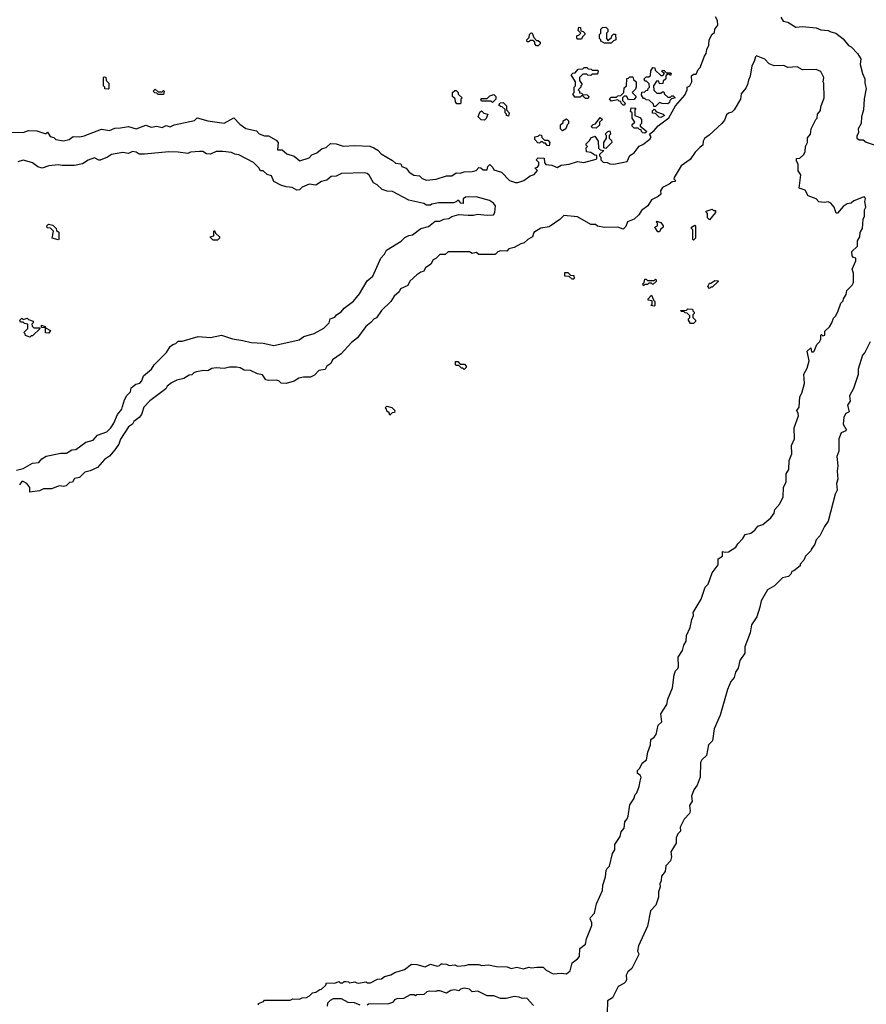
# Model space of a CAD drawing. Extents: x 2494118 to 2687960, y 757339 to 915227.
# Tile 120 of 256: x 2632739 to 2639018, y 771030 to 778335. Entities that reach past the tile are written whole.
import ezdxf

# ---------------------------------------------------------------- set-up
doc = ezdxf.new("R2010")
doc.units = 0

msp = doc.modelspace()

# ---------------------------------------------------------------- linework, layer by layer
at = {"layer": '0CON20XD'}
for points in [[(2632615, 777500), (2632765, 777498), (2632805, 777512.5), (2632865, 777510), (2632925, 777490), (2632935, 777490), (2632945, 777500), (2632965, 777467.5), (2632991.2, 777461.2), (2633007.5, 777445), (2633065, 777437.1), (2633105, 777446.7), (2633135, 777467.5), (2633185, 777466.2), (2633217.3, 777472.7), (2633345, 777523.3), (2633405, 777512.9), (2633445, 777529.4), (2633486.1, 777533.9), (2633545, 777543.3), (2633603.6, 777526.4), (2633675, 777552.5), (2633715, 777537.1), (2633755, 777546), (2633795, 777534.2), (2633825, 777548.8), (2633855, 777539.2), (2633885, 777554), (2634035, 777587.5), (2634055, 777607.5), (2634135, 777583.8), (2634255, 777566.2), (2634327.5, 777607.5), (2634370.7, 777560.7), (2634415, 777526.7), (2634495, 777510), (2634515, 777487.5), (2634555, 777473.3), (2634585, 777472.5), (2634640.7, 777440.7), (2634656.7, 777425), (2634650, 777370), (2634685, 777370), (2634720.5, 777340.5), (2634773.6, 777323.6), (2634817, 777287), (2634885, 777310), (2634906.7, 777333.3), (2634943.8, 777346.2), (2634981.7, 777378.3), (2635012.3, 777387.7), (2635045, 777416.2), (2635085, 777413.3), (2635137.7, 777397.7), (2635225, 777401.2), (2635335, 777396.7), (2635365, 777383.8), (2635395, 777366.7), (2635418.7, 777338.7), (2635505, 777291.2), (2635525, 777270), (2635566.7, 777266.7), (2635572.5, 777245), (2635605, 777232.5), (2635626.7, 777205), (2635661.7, 777181.7), (2635705, 777176.2), (2635725, 777158), (2635755.6, 777145.6), (2635827.6, 777152.4), (2635905, 777176), (2635945, 777177.1), (2635975, 777200), (2636005, 777197.5), (2636035, 777206.2), (2636095, 777208), (2636124, 777216), (2636145, 777237.5), (2636160, 777235), (2636175, 777220), (2636205, 777220), (2636210, 777245), (2636225, 777260), (2636248.3, 777238.3), (2636255, 777220), (2636313, 777203), (2636371.7, 777141.7), (2636415, 777126.7), (2636433.6, 777126.4), (2636478.6, 777141.4), (2636525, 777177.5), (2636555, 777187.5), (2636580, 777215), (2636560, 777235), (2636578.3, 777241.7), (2636590, 777255), (2636590, 777275), (2636570, 777295), (2636585, 777310), (2636628.3, 777308.3), (2636630, 777275), (2636641.7, 777261.7), (2636685, 777256.7), (2636725, 777238), (2636755, 777256.2), (2636815, 777263.8), (2636875, 777282.5), (2636923.6, 777276.4), (2637015, 777300), (2637020, 777305), (2637018.3, 777328.3), (2637005, 777330), (2636975, 777350), (2636942.5, 777355), (2636940, 777385), (2636950, 777395), (2636940, 777405), (2636940, 777415), (2636968.3, 777441.7), (2636975, 777457.5), (2637005, 777470), (2637030, 777435), (2637031.7, 777381.7), (2637045, 777370), (2637070, 777365), (2637040, 777335), (2637040, 777325), (2637050, 777315), (2637050, 777295), (2637065, 777277.5), (2637095, 777276.7), (2637116.7, 777266.7), (2637145, 777263.8), (2637245, 777283.8), (2637263.6, 777326.4), (2637295, 777347.5), (2637333.8, 777396.2), (2637360.7, 777409.3), (2637411.7, 777448.3), (2637422.5, 777465), (2637410, 777485), (2637445, 777512.5), (2637475, 777547.5), (2637553, 777607), (2637602.5, 777695), (2637672.5, 777775), (2637690, 777815), (2637690, 777835), (2637710, 777845), (2637722.5, 777875), (2637721.7, 777918.3), (2637735, 777930), (2637755, 777930), (2637770, 777965), (2637785, 777980), (2637816.4, 778063.6), (2637830, 778085), (2637833.8, 778115), (2637848.8, 778145), (2637852.5, 778185), (2637873.3, 778226.7), (2637890.7, 778239.3), (2637893.3, 778265), (2637915.8, 778294.2), (2637915, 778330), (2637900, 778355)], [(2638382.7, 778352.7), (2638400, 778325), (2638435, 778316), (2638495, 778279.2), (2638545, 778283.8), (2638645, 778275.8), (2638680.3, 778260.3), (2638735, 778256), (2638754.2, 778244.2), (2638792.5, 778235), (2638845, 778193.3), (2638884.3, 778144.3), (2638905, 778133.3), (2638953.3, 778085), (2638976.2, 778045), (2638972.3, 778002.3), (2638988.8, 777935), (2639006.7, 777895), (2639006.2, 777865), (2639016.2, 777825), (2639002.3, 777747.7), (2638996.2, 777665), (2638981.2, 777615), (2638980, 777565), (2638956, 777525), (2638958.8, 777495), (2638946.1, 777473.9), (2638946.2, 777455), (2638965, 777443.3), (2638995, 777442.5), (2639016.2, 777426.2), (2639098.3, 777398.3)], [(2636905, 778190), (2636875, 778190), (2636870, 778195), (2636870, 778215), (2636888.3, 778221.7), (2636900, 778235), (2636880, 778255), (2636885, 778280), (2636898.3, 778278.3), (2636901.7, 778251.7), (2636918.3, 778248.3), (2636930, 778235), (2636930, 778225), (2636911.7, 778208.3), (2636905, 778190)], [(2637125, 778160), (2637075, 778160), (2637050, 778175), (2637050, 778185), (2637040, 778195), (2637040, 778225), (2637050, 778235), (2637050, 778265), (2637061.7, 778278.3), (2637085, 778280), (2637100, 778265), (2637100, 778245), (2637090, 778235), (2637090, 778195), (2637101.7, 778181.7), (2637128.3, 778201.7), (2637130, 778215), (2637141.7, 778228.3), (2637158.3, 778228.3), (2637160, 778185), (2637141.7, 778178.3), (2637125, 778160)], [(2636585, 778140), (2636571.7, 778141.7), (2636560, 778155), (2636558.3, 778168.3), (2636545, 778180), (2636525, 778180), (2636515, 778170), (2636501.7, 778171.7), (2636500, 778185), (2636518.3, 778201.7), (2636520, 778225), (2636531.7, 778238.3), (2636540, 778235), (2636551.7, 778201.7), (2636571.7, 778181.7), (2636585, 778180), (2636598.3, 778168.3), (2636600, 778155), (2636585, 778140)], [(2634510, 771025), (2634510, 771035), (2634548.3, 771051.7), (2634555, 771060), (2634745, 771060), (2634765, 771070), (2634815, 771067.5), (2634835, 771077.5), (2634865, 771080), (2634888.3, 771091.7), (2634910, 771115), (2634935, 771120), (2634965, 771140), (2634978.3, 771141.7), (2635008.3, 771171.7), (2635015, 771190), (2635075, 771187.5), (2635105, 771200), (2635115, 771190), (2635135, 771190), (2635145, 771200), (2635155, 771200), (2635177, 771197), (2635185, 771190), (2635225, 771197.5), (2635238.3, 771188.3), (2635255, 771187.5), (2635305, 771197.5), (2635318.3, 771188.3), (2635341.7, 771188.3), (2635393, 771217), (2635421.7, 771218.3), (2635445, 771237.5), (2635491.7, 771248.3), (2635520, 771265), (2635591.7, 771288.3), (2635645, 771326.7), (2635685, 771326), (2635745, 771308.8), (2635785, 771326.7), (2635835, 771312.5), (2635852.5, 771317.5), (2635865, 771330), (2635875, 771330), (2635905, 771326.7), (2635925, 771317.5), (2635965, 771322.5), (2635985, 771313.3), (2636043.3, 771316.7), (2636066.4, 771326.4), (2636145, 771326.2), (2636165, 771317.5), (2636215, 771322.5), (2636275, 771311.2), (2636353, 771307), (2636385, 771296.7), (2636425, 771306.2), (2636475, 771292), (2636515, 771306.7), (2636535, 771300), (2636575, 771306.7), (2636620, 771305), (2636643.9, 771283.9), (2636695, 771256), (2636755, 771260), (2636795, 771255.6), (2636821.9, 771278.1), (2636835, 771337.5), (2636875, 771366.7), (2636890, 771385), (2636892.5, 771445), (2636934, 771476), (2636942, 771515), (2636982, 771615), (2636982, 771635), (2636970, 771665), (2636972.5, 771675), (2637001.2, 771705), (2637016.2, 771775), (2637061.2, 771875), (2637064, 771915), (2637084, 771975), (2637088.3, 772021.7), (2637092.5, 772035), (2637113.3, 772055), (2637135, 772150), (2637152.5, 772175), (2637153.8, 772215), (2637191.2, 772275), (2637199.3, 772310.7), (2637222.9, 772337.1), (2637226.7, 772385), (2637243.8, 772405), (2637251.2, 772425), (2637265, 772510), (2637293.3, 772555), (2637303, 772587), (2637315, 772600), (2637334, 772645), (2637341.2, 772685), (2637348.8, 772715), (2637340, 772730), (2637321.7, 772741.7), (2637320, 772765), (2637338.3, 772781.7), (2637355, 772820), (2637386.7, 772843.3), (2637398.3, 772901.7), (2637417.5, 772955), (2637420, 772995), (2637445, 773012.5), (2637458.6, 773031.4), (2637475, 773100), (2637500, 773125), (2637493.8, 773185), (2637538.8, 773255), (2637546, 773295), (2637580.8, 773379.2), (2637593.8, 773475), (2637603.3, 773505), (2637619.4, 773520.6), (2637624.2, 773535), (2637623.3, 773605), (2637653.8, 773655), (2637663.8, 773695), (2637682, 773725), (2637684, 773765), (2637711.2, 773825), (2637723.8, 773885), (2637736.1, 773913.9), (2637733, 773937), (2637793.9, 774036.1), (2637823.3, 774125), (2637843.6, 774146.4), (2637875, 774230), (2637919.5, 774290.5), (2637920, 774335), (2637950, 774355), (2637951.7, 774388.3), (2637970, 774385), (2637995, 774386.2), (2638048.8, 774421.2), (2638065, 774447.5), (2638102.5, 774485), (2638120, 774515), (2638160, 774525), (2638191.2, 774548.8), (2638213.6, 774576.4), (2638250.7, 774589.3), (2638309.7, 774640.3), (2638333.3, 774675), (2638339.3, 774700.7), (2638377, 774743), (2638402, 774795), (2638404.5, 774865.5), (2638423, 774907), (2638424.4, 774965), (2638442.7, 774997.3), (2638444.3, 775065), (2638464.2, 775115), (2638463.8, 775175), (2638484.2, 775225.8), (2638483.6, 775306.4), (2638513.6, 775396.4), (2638513.3, 775413.3), (2638502.5, 775435), (2638519.2, 775460.8), (2638523.9, 775536.1), (2638538.8, 775565), (2638558.8, 775635), (2638553.3, 775705), (2638580, 775750), (2638594, 775805), (2638580, 775875), (2638605, 775900), (2638611.7, 775871.7), (2638625, 775870), (2638630, 775875), (2638650, 775925), (2638670, 775945), (2638680, 775965), (2638680, 775995), (2638685, 776000), (2638695, 775990), (2638710, 775995), (2638710, 776025), (2638745, 776057.5), (2638762.5, 776085), (2638775, 776120), (2638792.5, 776137.5), (2638810, 776175), (2638828.3, 776231.7), (2638845, 776250), (2638847.5, 776265), (2638867.5, 776295), (2638873.9, 776326.1), (2638913.9, 776366.1), (2638922, 776385), (2638922.5, 776455), (2638912.5, 776485), (2638940, 776545), (2638940, 776565), (2638921.7, 776571.7), (2638913, 776583), (2638910, 776615), (2638952.5, 776655), (2638952.5, 776695), (2638970, 776725), (2638972.5, 776755), (2638990, 776785), (2638993.9, 776856.1), (2639003, 776877), (2639003.3, 776925), (2639013.3, 776945), (2639007.5, 776985), (2639012.5, 777005), (2639005, 777020), (2638995, 777017.5), (2638925, 776990), (2638905, 776973.3), (2638875, 776970), (2638845, 776950), (2638805, 776900), (2638795, 776900), (2638780, 776945), (2638754.3, 776974.3), (2638735, 776983.8), (2638705, 776977.5), (2638665, 776982.5), (2638645, 777006.7), (2638587, 777027), (2638565, 777070), (2638520, 777085), (2638532.5, 777185), (2638513, 777213), (2638513, 777263), (2638500, 777285), (2638500, 777305), (2638525, 777307.5), (2638554.3, 777335.7), (2638563.2, 777356.8), (2638566, 777395), (2638580.8, 777425), (2638580.5, 777459.5), (2638604.5, 777485.5), (2638608.8, 777525), (2638643.3, 777595), (2638653.3, 777605), (2638656.4, 777633.6), (2638677.7, 777662.3), (2638680.7, 777689.3), (2638704.3, 777755), (2638703.3, 777863.3), (2638696.7, 777875), (2638702.9, 777905), (2638680, 777950), (2638645, 777964.4), (2638545, 777962.5), (2638504.2, 777984.2), (2638435, 777980), (2638405, 777994), (2638333.9, 777993.9), (2638296.4, 778006.4), (2638265, 778042), (2638203.6, 778066.4), (2638195, 778060), (2638186.2, 778025), (2638167.7, 777992.3), (2638157.5, 777915), (2638142.7, 777887.3), (2638137, 777853), (2638123.8, 777826.2), (2638090, 777785), (2638083.6, 777746.4), (2638037.5, 777665), (2638020.7, 777649.3), (2637995, 777642), (2637980, 777630), (2637965, 777590), (2637946.4, 777563.6), (2637852.7, 777477.3), (2637817.3, 777452.7), (2637807.5, 777435), (2637806.4, 777403.6), (2637785, 777390), (2637748.8, 777351.2), (2637711.7, 777298.3), (2637645, 777250), (2637592.5, 777165), (2637590, 777155), (2637600, 777145), (2637600, 777135), (2637578.3, 777131.7), (2637556.1, 777113.9), (2637505, 777091.2), (2637491.2, 777065), (2637495, 777040), (2637475, 777022.5), (2637425, 776998.8), (2637396.4, 776953.6), (2637350.3, 776919.7), (2637331.7, 776888.3), (2637296, 776854), (2637247.5, 776835), (2637235, 776800), (2637215, 776780), (2637175, 776796.2), (2637075, 776793.8), (2637025, 776803.3), (2637010, 776815), (2636975, 776816.7), (2636875, 776871.2), (2636775, 776882), (2636745, 776853.3), (2636665, 776797.5), (2636605, 776788.8), (2636552.5, 776755), (2636542.5, 776725), (2636507.5, 776705), (2636480.7, 776679.3), (2636455, 776672.5), (2636405.9, 776644.1), (2636366.1, 776633.9), (2636351.7, 776618.3), (2636305, 776620.8), (2636285, 776613.3), (2636265, 776592.5), (2636145, 776593.3), (2636125, 776607.5), (2636095, 776600), (2636075, 776612.5), (2636053.6, 776613.6)], [(2633395, 777820), (2633371.7, 777821.7), (2633370, 777835), (2633360, 777845), (2633360, 777905), (2633365, 777910), (2633378.3, 777908.3), (2633380, 777885), (2633400, 777865), (2633400, 777825), (2633395, 777820)], [(2636955, 777750), (2636935, 777750), (2636915, 777770), (2636905, 777770), (2636895, 777760), (2636855, 777760), (2636840, 777785), (2636850, 777795), (2636850, 777835), (2636860, 777845), (2636860, 777875), (2636830, 777925), (2636841.7, 777938.3), (2636858.3, 777941.7), (2636881.7, 777968.3), (2636915, 777970), (2636925, 777980), (2636945, 777980), (2636955, 777970), (2636977, 777967), (2636985, 777960), (2637025, 777960), (2637030, 777955), (2637025, 777930), (2636985, 777930), (2636975, 777920), (2636953, 777923), (2636945, 777930), (2636915, 777930), (2636890, 777905), (2636890, 777885), (2636910, 777855), (2636900, 777845), (2636900, 777835), (2636880, 777815), (2636890, 777805), (2636891.7, 777791.7), (2636905, 777790), (2636915, 777780), (2636948.3, 777778.3), (2636960, 777765), (2636955, 777750)], [(2637225, 777700), (2637215, 777700), (2637200, 777715), (2637198.3, 777728.3), (2637185, 777730), (2637175, 777740), (2637125, 777730), (2637113, 777747), (2637125, 777760), (2637165, 777760), (2637175, 777770), (2637198.3, 777771.7), (2637220, 777795), (2637221.7, 777828.3), (2637240, 777845), (2637241.7, 777898.3), (2637255, 777900), (2637265, 777910), (2637285, 777910), (2637291.7, 777891.7), (2637310, 777875), (2637310, 777835), (2637305, 777820), (2637280, 777795), (2637310, 777765), (2637297, 777743), (2637255, 777740), (2637238.3, 777768.3), (2637221.7, 777768.3), (2637210, 777755), (2637210, 777735), (2637230, 777715), (2637225, 777700)], [(2637455, 777690), (2637441.7, 777691.7), (2637438.3, 777708.3), (2637408.3, 777738.3), (2637385, 777740), (2637375, 777750), (2637365, 777750), (2637350, 777775), (2637351.7, 777798.3), (2637375, 777800), (2637385, 777810), (2637398.3, 777811.7), (2637400, 777825), (2637410, 777835), (2637408.3, 777858.3), (2637388.3, 777878.3), (2637375, 777880), (2637370, 777895), (2637385, 777910), (2637405, 777910), (2637418.3, 777921.7), (2637420, 777955), (2637435, 777980), (2637448.3, 777978.3), (2637451.7, 777961.7), (2637495, 777920), (2637508.3, 777921.7), (2637520, 777935), (2637501.7, 777951.7), (2637505, 777960), (2637518.3, 777958.3), (2637535, 777940), (2637565, 777940), (2637570, 777935), (2637565, 777920), (2637555, 777930), (2637545, 777930), (2637531.7, 777918.3), (2637530, 777895), (2637511.7, 777878.3), (2637508.3, 777861.7), (2637485, 777860), (2637478.3, 777878.3), (2637461.7, 777878.3), (2637440, 777845), (2637441.7, 777811.7), (2637465, 777790), (2637495, 777790), (2637505, 777800), (2637515, 777800), (2637521.7, 777781.7), (2637545, 777760), (2637565, 777760), (2637575, 777770), (2637585, 777770), (2637600, 777755), (2637571.7, 777748.3), (2637560, 777735), (2637558.3, 777721.7), (2637545, 777710), (2637502.5, 777712.5), (2637485, 777720), (2637455, 777690)], [(2633805, 777780), (2633765, 777780), (2633755, 777790), (2633741.7, 777791.7), (2633730, 777805), (2633745, 777820), (2633765, 777800), (2633795, 777800), (2633805, 777810), (2633810, 777805), (2633805, 777780)], [(2636005, 777710), (2635981.7, 777711.7), (2635970, 777725), (2635968.3, 777748.3), (2635950, 777765), (2635950, 777795), (2635965, 777810), (2635975, 777810), (2635990, 777795), (2635991.7, 777781.7), (2636020, 777755), (2636010, 777745), (2636010, 777715), (2636005, 777710)], [(2636245, 777720), (2636235, 777730), (2636165, 777730), (2636160, 777745), (2636165, 777750), (2636205, 777750), (2636225, 777770), (2636255, 777780), (2636270, 777765), (2636270, 777745), (2636245, 777720)], [(2636365, 777620), (2636350, 777625), (2636350, 777635), (2636340, 777645), (2636338.3, 777668.3), (2636318.3, 777688.3), (2636305, 777690), (2636291.7, 777701.7), (2636301.7, 777718.3), (2636325, 777720), (2636350, 777695), (2636350, 777665), (2636370, 777645), (2636365, 777620)], [(2636185, 777590), (2636161.7, 777591.7), (2636140, 777615), (2636151.7, 777648.3), (2636165, 777660), (2636181.7, 777641.7), (2636210, 777635), (2636198.3, 777601.7), (2636185, 777590)], [(2637375, 777492.5), (2637360, 777495), (2637350, 777505), (2637348.3, 777518.3), (2637335, 777520), (2637325, 777530), (2637295, 777530), (2637280, 777545), (2637281.7, 777558.3), (2637300, 777575), (2637280, 777605), (2637280, 777645), (2637270, 777655), (2637275, 777680), (2637307.5, 777677.5), (2637300, 777665), (2637300, 777625), (2637338.3, 777608.3), (2637350, 777595), (2637350, 777565), (2637340, 777555), (2637340, 777545), (2637385, 777510), (2637387.5, 777502.5), (2637375, 777492.5)], [(2637495, 777610), (2637481.7, 777611.7), (2637455, 777640), (2637431.7, 777641.7), (2637431.7, 777658.3), (2637445, 777670), (2637461.7, 777651.7), (2637510, 777635), (2637520, 777625), (2637495, 777610)], [(2636765, 777510), (2636750, 777525), (2636750, 777555), (2636768.3, 777571.7), (2636770, 777585), (2636795, 777600), (2636810, 777585), (2636810, 777565), (2636800, 777555), (2636790, 777525), (2636765, 777510)], [(2637015, 777530), (2636985, 777532.5), (2636980, 777545), (2636991.7, 777558.3), (2637008.3, 777561.7), (2637045, 777610), (2637060, 777595), (2637040, 777575), (2637038.3, 777551.7), (2637015, 777530)], [(2636665, 777400), (2636651.7, 777401.7), (2636638.3, 777418.3), (2636625, 777420), (2636615, 777430), (2636605, 777430), (2636595, 777420), (2636581.7, 777421.7), (2636560, 777445), (2636560, 777465), (2636585, 777470), (2636595, 777480), (2636608.3, 777478.3), (2636611.7, 777461.7), (2636631.7, 777441.7), (2636655, 777440), (2636670, 777425), (2636665, 777400)], [(2637085, 777380), (2637070, 777385), (2637070, 777425), (2637090, 777455), (2637090, 777475), (2637080, 777485), (2637100, 777505), (2637115, 777510), (2637120, 777485), (2637110, 777475), (2637110, 777455), (2637128.3, 777438.3), (2637130, 777425), (2637085, 777380)], [(2632716, 774994), (2632765, 775006.2), (2632835, 775044), (2632881.2, 775048.8), (2632903.6, 775076.4), (2632935, 775096.2), (2633045, 775118.8), (2633085, 775120), (2633125, 775143.8), (2633155, 775146.7), (2633229.3, 775200.7), (2633284, 775216), (2633316.4, 775253.6), (2633385, 775278), (2633414.2, 775305.8), (2633437.8, 775342.2), (2633465, 775406.7), (2633495.7, 775444.3), (2633502.5, 775465), (2633516.7, 775515), (2633533.9, 775546.1), (2633560, 775575), (2633567, 775603), (2633599.3, 775630.7), (2633630.8, 775639.2), (2633644, 775655), (2633658.3, 775691.7), (2633717, 775743), (2633736.2, 775773.8), (2633827.5, 775865), (2633855, 775910), (2633873.9, 775926.1), (2633897, 775933), (2633915, 775950), (2633945, 775948.8), (2634063.6, 775983.6), (2634155, 775977.5), (2634235, 775993.3), (2634317.7, 775967.7), (2634395, 775956), (2634455, 775939.2), (2634545.7, 775935.7), (2634625, 775917.5), (2634811.2, 775958.8), (2634846.1, 775983.9), (2634923.3, 776006.7), (2634995, 776047.5), (2635033.8, 776085), (2635042.5, 776115), (2635075, 776127.5), (2635087.5, 776145), (2635122, 776168), (2635144.2, 776195.8), (2635214.2, 776245.8), (2635258.8, 776301.2), (2635315, 776397.5), (2635358.3, 776431.7), (2635416.7, 776565), (2635444.3, 776595.7), (2635460, 776625), (2635567.6, 776692.4), (2635595, 776720), (2635625, 776734.2), (2635651.9, 776738.1), (2635715, 776786), (2635769.7, 776800.3), (2635820.5, 776839.5), (2635855, 776841.2), (2635885, 776854), (2635921.2, 776858.8), (2635945, 776876), (2635995, 776888.8), (2636065, 776883.8), (2636105, 776883.8), (2636135, 776893.3), (2636205, 776883.8), (2636251.7, 776888.3), (2636263.8, 776905), (2636266.7, 776955), (2636254, 776974), (2636224.1, 776994.1), (2636125, 777020), (2636045, 777018.8), (2636027.5, 777005), (2636027.5, 776972.5), (2636010, 776975), (2635995, 776992.5), (2635985, 776992.5), (2635975, 776982.5), (2635955, 776976.2), (2635845, 776976.2), (2635795, 776967.5), (2635785, 776960), (2635755, 776960), (2635735, 776972.5), (2635625, 776996.2), (2635505, 777060), (2635463.9, 777063.9), (2635426.4, 777076.4), (2635390.5, 777110.5), (2635364.1, 777124.1), (2635331.2, 777181.2), (2635315, 777193.8), (2635295, 777198), (2635125, 777193.3), (2635085, 777173.3), (2635048.8, 777171.2), (2635017.5, 777145), (2634977.5, 777135), (2634935, 777107.5), (2634885, 777113.8), (2634835, 777093.3), (2634815, 777072.5), (2634795, 777070), (2634759.3, 777089.3), (2634715, 777093.8), (2634675, 777106.7), (2634625, 777133.3), (2634605.8, 777175.8), (2634575, 777186.7), (2634545, 777212.5), (2634525, 777212.5), (2634512.5, 777235), (2634472.5, 777275), (2634365, 777333.3), (2634335, 777337.5), (2634309.3, 777349.3), (2634245, 777358), (2634195, 777356.2), (2634155, 777337.5), (2634125, 777340), (2634097.5, 777357.5), (2634072.3, 777357.7), (2634007, 777353), (2633985, 777342.5), (2633915, 777352.5), (2633845, 777353.8), (2633665, 777337.5), (2633625, 777337.5), (2633603.3, 777353.3), (2633575, 777356.2), (2633545, 777342.5), (2633505, 777348.8), (2633420, 777335), (2633390, 777315), (2633335, 777292.5), (2633325, 777292.5), (2633295, 777310), (2633246.1, 777293.9), (2633203.9, 777266.1), (2633145, 777253.3), (2633055, 777252.5), (2633025, 777258), (2632955, 777250), (2632905, 777233.3), (2632873, 777243), (2632833.9, 777273.9), (2632775, 777290), (2632765, 777292.5), (2632725, 777280)], [(2637855, 776850), (2637840, 776865), (2637840, 776900), (2637831.7, 776901.7), (2637830, 776915), (2637875, 776930), (2637885, 776920), (2637898.3, 776918.3), (2637900, 776905), (2637855, 776850)], [(2633025, 776702.5), (2632980, 776715), (2632990, 776765), (2632968.3, 776788.3), (2632941.7, 776791.7), (2632940, 776805), (2632953, 776817), (2632985, 776810), (2633010, 776785), (2633011.7, 776771.7), (2633028.3, 776758.3), (2633030, 776705), (2633025, 776702.5)], [(2637485, 776760), (2637471.7, 776761.7), (2637450, 776795), (2637470, 776805), (2637470, 776825), (2637460, 776835), (2637465, 776840), (2637495, 776830), (2637510, 776805), (2637510, 776795), (2637491.7, 776778.3), (2637485, 776760)], [(2634205, 776700), (2634175, 776700), (2634150, 776725), (2634178.3, 776731.7), (2634180, 776765), (2634185, 776770), (2634191.7, 776751.7), (2634220, 776725), (2634220, 776715), (2634205, 776700)], [(2637735, 776700), (2637730, 776705), (2637730, 776775), (2637720, 776785), (2637720, 776795), (2637745, 776810), (2637750, 776805), (2637750, 776715), (2637735, 776700)], [(2636053.6, 776613.6), (2635917, 776613), (2635895, 776593.3), (2635855, 776592.5), (2635825.8, 776564.2), (2635806.1, 776553.9), (2635789.3, 776520.7), (2635747.5, 776495), (2635733, 776467), (2635715, 776462.5), (2635685, 776442.5), (2635633.3, 776395), (2635616.4, 776363.6), (2635563, 776337), (2635553.3, 776315), (2635516.7, 776285), (2635492.5, 776245), (2635422.2, 776177.8), (2635385.8, 776124.2), (2635365, 776113.3), (2635342.7, 776087.3), (2635305, 776058.8), (2635243.3, 775975), (2635200, 775940), (2635123.9, 775856.1), (2635059.2, 775810.8), (2635046.4, 775783.6), (2635017.5, 775765), (2635005, 775740), (2634958, 775732), (2634925, 775696.7), (2634895, 775682.5), (2634845, 775683.8), (2634810, 775675), (2634775, 775652.5), (2634715, 775636.2), (2634678.3, 775638.3), (2634663.6, 775653.6), (2634645, 775660), (2634585, 775657.5), (2634565, 775662.5), (2634539.1, 775699.1), (2634503.3, 775706.7), (2634451.7, 775731.7), (2634403.6, 775733.6), (2634375, 775752.5), (2634347.7, 775757.7), (2634295, 775756.2), (2634255, 775746.7), (2634197, 775753), (2634163, 775747), (2634135, 775730), (2634105, 775732.5), (2634048.3, 775721.7), (2634030, 775715), (2634015, 775700), (2633995, 775697.5), (2633955.9, 775674.1), (2633905, 775660), (2633865, 775641.2), (2633833.3, 775615), (2633823.3, 775596.7), (2633705, 775506.7), (2633660.5, 775459.5), (2633643.6, 775406.4), (2633625.9, 775384.1), (2633586.7, 775355), (2633576.7, 775335), (2633545.7, 775314.3), (2633486.9, 775223.1), (2633473.3, 775185), (2633445, 775142.5), (2633403.9, 775096.1), (2633367.3, 775072.7), (2633315, 775013.3), (2633262.3, 774987.7), (2633221.3, 774978.7), (2633182.3, 774937.7), (2633145, 774930), (2633130, 774905), (2633107.5, 774902.5), (2633083.6, 774876.4), (2633065, 774872.5), (2633035, 774877.5), (2633018.3, 774871.7), (2632975.9, 774854.1), (2632915, 774853.8), (2632885, 774840), (2632815, 774830), (2632813.3, 774863.3), (2632793, 774893), (2632765, 774910), (2632755, 774910), (2632737.5, 774885)], [(2636845, 776410), (2636835, 776410), (2636815, 776430), (2636781.7, 776431.7), (2636781.7, 776458.3), (2636805, 776460), (2636825, 776440), (2636848.3, 776438.3), (2636850, 776415), (2636845, 776410)], [(2637365, 776360), (2637360, 776375), (2637370, 776385), (2637375, 776410), (2637385, 776410), (2637395, 776400), (2637445, 776400), (2637455, 776410), (2637460, 776405), (2637458.3, 776391.7), (2637435, 776370), (2637425, 776380), (2637405, 776380), (2637395, 776370), (2637375, 776370), (2637365, 776360)], [(2637855, 776340), (2637842.5, 776355), (2637855, 776380), (2637865, 776380), (2637895, 776400), (2637918.3, 776398.3), (2637918.3, 776391.7), (2637875, 776350), (2637865, 776350), (2637855, 776340)], [(2637445, 776210), (2637420, 776215), (2637430, 776225), (2637428.3, 776248.3), (2637400, 776255), (2637400, 776265), (2637425, 776290), (2637441.7, 776251.7), (2637450, 776245), (2637450, 776215), (2637445, 776210)], [(2637735, 776080), (2637715, 776080), (2637700, 776105), (2637700, 776115), (2637710, 776125), (2637708.3, 776138.3), (2637688.3, 776158.3), (2637675, 776160), (2637665, 776170), (2637645, 776170), (2637641.7, 776178.3), (2637685, 776180), (2637695, 776190), (2637728.3, 776188.3), (2637730, 776175), (2637740, 776165), (2637740, 776155), (2637730, 776145), (2637730, 776125), (2637750, 776105), (2637750, 776095), (2637735, 776080)], [(2632815, 775980), (2632781.7, 775991.7), (2632780, 776005), (2632770, 776015), (2632800, 776045), (2632800, 776075), (2632775, 776080), (2632765, 776090), (2632745, 776090), (2632740, 776105), (2632755, 776120), (2632765, 776110), (2632795, 776120), (2632805, 776110), (2632838.3, 776098.3), (2632840, 776085), (2632830, 776075), (2632831.7, 776061.7), (2632845, 776050), (2632885, 776050), (2632890, 776045), (2632835, 775990), (2632825, 775990), (2632815, 775980)], [(2632955, 776010), (2632931.7, 776011.7), (2632930, 776050), (2632901.7, 776051.7), (2632901.7, 776068.3), (2632928.3, 776058.3), (2632930, 776050), (2632968.3, 776028.3), (2632955, 776010)], [(2639046.2, 775943.8), (2639006.7, 775865), (2638988.8, 775845), (2638957, 775743), (2638956.4, 775703.6), (2638921.7, 775598.3), (2638892.5, 775545), (2638897.5, 775505), (2638877.5, 775475), (2638890, 775425), (2638865, 775412.5), (2638850, 775385), (2638846.7, 775335), (2638867.5, 775295), (2638866.7, 775285), (2638830, 775270), (2638813.8, 775225), (2638813.3, 775135), (2638798, 775095), (2638806.7, 775025), (2638801.2, 774985), (2638806.1, 774926.1), (2638795.8, 774895), (2638801.2, 774845), (2638786.2, 774815), (2638733.8, 774615), (2638706.7, 774575), (2638674, 774506), (2638646.2, 774475), (2638636, 774445), (2638607.5, 774405), (2638606.1, 774393.9), (2638566.2, 774355), (2638553.3, 774325), (2638527.5, 774295), (2638526.1, 774283.9), (2638480, 774245), (2638465, 774240), (2638458.3, 774221.7), (2638440, 774205), (2638395, 774193.3), (2638337.5, 774135), (2638286, 774104), (2638237.5, 774022.5), (2638227, 773977), (2638206.7, 773905), (2638166.7, 773845), (2638156.7, 773785), (2638117, 773683), (2638116.7, 773635), (2638079.3, 773580.7), (2638067.5, 773525), (2638046.7, 773493.3), (2638037.5, 773455), (2638013.3, 773425), (2637988.8, 773365), (2637933.3, 773175), (2637888.8, 773075), (2637876.7, 772985), (2637846.2, 772955), (2637833.3, 772875), (2637797.1, 772842.9), (2637788.5, 772825), (2637786.7, 772715), (2637763.3, 772655), (2637737.8, 772622.2), (2637721.2, 772575), (2637727, 772537), (2637706.7, 772505), (2637712.5, 772465), (2637707.5, 772445), (2637666.2, 772403.8), (2637636.7, 772345), (2637640, 772315), (2637620, 772295), (2637606.7, 772265), (2637606.7, 772225), (2637568.3, 772161.7), (2637572.5, 772125), (2637566.2, 772093.8), (2637531.7, 772058.3), (2637526, 772015), (2637499.5, 771980.5), (2637496, 771945), (2637486.2, 771925), (2637488.3, 771901.7), (2637476.4, 771863.6), (2637476.7, 771825), (2637457.5, 771765), (2637417.5, 771722.5), (2637395, 771610), (2637328, 771465), (2637320, 771425), (2637330, 771405), (2637327.5, 771395), (2637277.5, 771295), (2637248, 771272), (2637237.5, 771245), (2637240, 771215), (2637235, 771200), (2637220, 771185), (2637178, 771162), (2637135, 771077.5), (2637098.8, 771055), (2637097, 770963)], [(2636035, 775740), (2636025, 775750), (2636015, 775750), (2635995, 775770), (2635975, 775770), (2635970, 775775), (2635971.7, 775798.3), (2635988.3, 775798.3), (2636005, 775780), (2636038.3, 775778.3), (2636050, 775765), (2636050, 775755), (2636035, 775740)], [(2635485, 775400), (2635478.3, 775418.3), (2635461.7, 775431.7), (2635460, 775445), (2635450, 775455), (2635463, 775467), (2635498.3, 775458.3), (2635520, 775435), (2635518.3, 775421.7), (2635501.7, 775418.3), (2635485, 775400)], [(2636550.7, 771020.7), (2636502.5, 771072.5), (2636486.4, 771076.4), (2636465, 771072.5), (2636443.3, 771083.3), (2636405, 771086.7), (2636346.1, 771073.9), (2636305, 771073.8), (2636255, 771093.3), (2636205, 771093.3), (2636136.4, 771126.4), (2636095, 771122.5), (2636075, 771143.3), (2636035, 771148.8), (2636008.8, 771141.2), (2635995, 771130), (2635965, 771137.5), (2635936.7, 771133.3), (2635905, 771113.3), (2635855, 771130), (2635835, 771130), (2635825, 771123.8), (2635775, 771127.5), (2635757.5, 771122.5), (2635736.4, 771103.6), (2635685, 771100), (2635675, 771093.3), (2635665, 771100), (2635635, 771100), (2635586.4, 771073.6), (2635535, 771070), (2635517.5, 771062.5), (2635505, 771042.5), (2635475, 771032.5), (2635325, 771030), (2635315, 771022.5)], [(2635265, 771022.5), (2635221.7, 771041.7), (2635175, 771042.5), (2635125, 771070), (2635065, 771070), (2635041.7, 771058.3), (2635021.7, 771038.3), (2635020, 771015)]]:
    msp.add_lwpolyline(points, dxfattribs=at)

doc.saveas('drawing.dxf')
